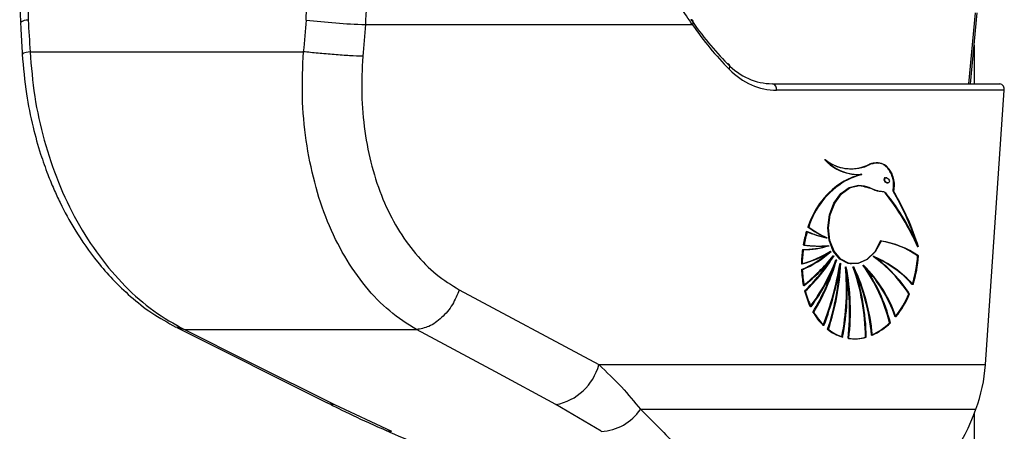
# Model space of a CAD drawing. Header units: millimetres. Extents: x 20 to 19939, y 40 to 15016.
# Tile 17 of 106: x 6547 to 6713, y 5408 to 5478. Entities that reach past the tile are written whole.
import ezdxf

# ---------------------------------------------------------------- set-up
doc = ezdxf.new("R2010")
doc.units = ezdxf.units.MM
doc.header["$LTSCALE"] = 2

msp = doc.modelspace()

# ---------------------------------------------------------------- linework, layer by layer
at = {"color": 8, "linetype": 'Continuous', "lineweight": 25}
for p, q in [((6707.25, 5466.97), (6708.35, 5478.93)), ((6708.14, 5473.47), (6708.14, 5466.97)), ((6573.23, 5425.87), (6574.65, 5425.4)), ((6708.14, 5411.18), (6708.14, 1803.44))]:
    msp.add_line(p, q, dxfattribs=at)
at = {"color": 7, "linetype": 'Continuous', "lineweight": 25}
for p, q in [((6707.54, 5466.97), (6708.64, 5478.93)), ((6605.24, 5476.97), (6660.49, 5476.97)), ((6548.55, 5472.38), (6594.75, 5472.38)), ((6674.05, 5466.97), (6712.51, 5466.97)), ((6713.22, 5465.87), (6674.75, 5465.87)), ((6710.05, 5419.47), (6713.22, 5465.87)), ((6686.38, 5452.65), (6686.45, 5452.64)), ((6689.1, 5451.64), (6689.17, 5451.63)), ((6693.36, 5451.04), (6693.26, 5451.06)), ((6686.23, 5450.49), (6686.16, 5450.5)), ((6693.45, 5450.22), (6693.6, 5450.19)), ((6694.5, 5448.78), (6694.57, 5448.78)), ((6680.11, 5442.74), (6680.04, 5442.75)), ((6683.2, 5440.93), (6683.27, 5440.92)), ((6683.54, 5439.58), (6683.61, 5439.57)), ((6683.92, 5438.63), (6683.99, 5438.62)), ((6684.39, 5437.88), (6684.46, 5437.87)), ((6691.16, 5437.74), (6691.23, 5437.73)), ((6698.58, 5437.89), (6698.72, 5437.87)), ((6684.84, 5437.19), (6684.91, 5437.18)), ((6685.54, 5436.61), (6685.61, 5436.6)), ((6686.46, 5436.01), (6686.53, 5436)), ((6687.3, 5436.51), (6687.37, 5436.5)), ((6687.72, 5436.01), (6687.79, 5436)), ((6689.37, 5436.3), (6689.45, 5436.29)), ((6679.03, 5435.53), (6678.96, 5435.54)), ((6621.1, 5432.13), (6644.7, 5419.47)), ((6679.55, 5431.93), (6679.47, 5431.94)), ((6697.1, 5431.44), (6697.24, 5431.42)), ((6680.97, 5428.35), (6680.9, 5428.36)), ((6693.84, 5426.55), (6693.98, 5426.53)), ((6573.34, 5425.75), (6598.67, 5413.08)), ((6574.65, 5425.4), (6613.87, 5425.4)), ((6683.44, 5425.44), (6683.37, 5425.45)), ((6689.83, 5424.11), (6689.91, 5424.1)), ((6644.7, 5419.47), (6710.05, 5419.47)), ((6600, 5412.73), (6609.63, 5408.2)), ((6645.1, 5408.2), (6637.45, 5412.73)), ((6651.72, 5411.92), (6708.43, 5411.92))]:
    msp.add_line(p, q, dxfattribs=at)
at = {"color": 7, "linetype": 'Continuous', "lineweight": 25, "flags": 128}
for points in [[(6660.49, 5476.97), (6660.58, 5477.12), (6660.64, 5477.27), (6660.66, 5477.41), (6660.65, 5477.53), (6660.6, 5477.64), (6660.52, 5477.72), (6660.4, 5477.77), (6660.26, 5477.8)], [(6666.72, 5469.43), (6666.8, 5469.6), (6666.84, 5469.77), (6666.85, 5469.93), (6666.83, 5470.07), (6666.77, 5470.19), (6666.68, 5470.28), (6666.56, 5470.33), (6666.41, 5470.36)], [(6687.44, 5451.69), (6688.19, 5451.63), (6689.03, 5451.65)], [(6687.23, 5436.52), (6686.87, 5436.59), (6685.46, 5437.31), (6684.33, 5438.67), (6683.62, 5440.5), (6683.39, 5442.63), (6683.67, 5444.8), (6684.44, 5446.8), (6685.6, 5448.4), (6687.04, 5449.44), (6688.59, 5449.8)], [(6692.33, 5440.38), (6691.34, 5438.57), (6690.01, 5437.24), (6688.49, 5436.56), (6686.94, 5436.58), (6685.53, 5437.3), (6684.4, 5438.66), (6683.69, 5440.49), (6683.46, 5442.62), (6683.74, 5444.79), (6684.51, 5446.79), (6685.67, 5448.39), (6687.11, 5449.43), (6688.66, 5449.79)], [(6692.4, 5440.37), (6691.41, 5438.56), (6690.08, 5437.23), (6688.56, 5436.55), (6687.01, 5436.57), (6685.6, 5437.29), (6684.47, 5438.65), (6683.76, 5440.49), (6683.53, 5442.61), (6683.81, 5444.78), (6684.58, 5446.78), (6685.74, 5448.38), (6687.18, 5449.42), (6688.74, 5449.78)], [(6574.65, 5425.4), (6585.65, 5419.9), (6600, 5412.73)], [(6637.45, 5412.73), (6627.21, 5418.23), (6613.87, 5425.4)], [(6598.67, 5413.08), (6599.08, 5412.91), (6600, 5412.73)]]:
    msp.add_lwpolyline(points, dxfattribs=at)
at = {"color": 8, "linetype": 'Continuous', "lineweight": 25, "flags": 128}
msp.add_lwpolyline([(6608.63, 5408.39), (6609.06, 5408.25), (6609.63, 5408.2)], dxfattribs=at)
at = {"color": 8, "linetype": 'Continuous', "lineweight": 25}
msp.add_arc((6548.14, 5475.87), 1.87, 86.7545, 129.772, dxfattribs=at)
at = {"color": 7, "linetype": 'Continuous', "lineweight": 25}
for centre, radius, start, end in [((6609.9, 5603.37), 126.49, 263.3326, 267.8892), ((6673.85, 5466.06), 0.924, 347.8857, 77.5198), ((6712.31, 5466.06), 0.924, 347.8857, 77.5198), ((6688.57, 5459.32), 7.71, 221.7886, 261.5519), ((6687.34, 5459.65), 7.06, 230.9888, 296.9477), ((6688.55, 5459.18), 7.55, 221.5388, 274.1771), ((6687.41, 5459.64), 7.06, 230.9888, 296.9477), ((6688.62, 5459.17), 7.55, 221.5388, 274.1771), ((6687.31, 5459.68), 7.09, 235.2921, 261.8775), ((6687.23, 5459.83), 7.23, 262.6692, 296.6498), ((6693.38, 5436.68), 15.59, 106.1926, 117.5741), ((6693.45, 5436.67), 15.59, 106.1926, 117.5741), ((6693.52, 5436.66), 15.59, 106.1926, 117.5741), ((6693.11, 5438.72), 13.67, 120.5271, 162.8546), ((6693.18, 5438.71), 13.67, 120.5271, 162.8546), ((6693.25, 5438.7), 13.67, 120.5271, 162.8546), ((6661.36, 5423.24), 40.57, 23.3661, 38.5739), ((6661.43, 5423.23), 40.57, 23.3661, 38.5739), ((6661.5, 5423.22), 40.57, 23.3661, 38.5739), ((6657.01, 5426.64), 43.49, 18.3695, 30.6219), ((6656.92, 5426.55), 43.67, 17.7129, 30.6085), ((6656.83, 5426.46), 43.84, 17.0478, 30.595), ((6691.43, 5458.63), 19.54, 234.3536, 244.8797), ((6691.5, 5458.62), 19.54, 234.3536, 244.8797), ((6691.57, 5458.61), 19.54, 234.3536, 244.8797), ((6698.3, 5436.35), 19.35, 162.966, 169.9536), ((6698.37, 5436.34), 19.35, 162.966, 169.9536), ((6698.44, 5436.33), 19.35, 162.966, 169.9536), ((6685.91, 5455.25), 14.58, 245.2181, 259.022), ((6685.98, 5455.25), 14.58, 245.2181, 259.022), ((6686.05, 5455.24), 14.58, 245.2181, 259.022), ((6679.22, 5452.91), 13.97, 269.5843, 287.6755), ((6681.94, 5458.57), 19.04, 261.8582, 274.5904), ((6679.36, 5452.89), 13.97, 269.5843, 287.6755), ((6682.01, 5458.56), 19.04, 261.8582, 274.5904), ((6682.08, 5458.55), 19.04, 261.8582, 274.5904), ((6689.87, 5425.12), 15.45, 55.6961, 81.1293), ((6689.94, 5425.11), 15.45, 55.6961, 81.1293), ((6690.01, 5425.11), 15.45, 55.6961, 81.1293), ((6698.47, 5436.3), 19.53, 172.2558, 179.3472), ((6674.4, 5453.77), 17.83, 284.77, 301.9898), ((6671.56, 5452.58), 18.58, 293.4674, 311.3928), ((6674.47, 5453.76), 17.83, 284.77, 301.9898), ((6671.63, 5452.57), 18.58, 293.4674, 311.3928), ((6698.61, 5436.28), 19.53, 172.2558, 179.3472), ((6674.54, 5453.75), 17.83, 284.77, 301.9898), ((6671.7, 5452.56), 18.58, 293.4674, 311.3928), ((6660.52, 5456.85), 30.43, 308.0198, 321.4447), ((6660.59, 5456.84), 30.43, 308.0198, 321.4447), ((6660.66, 5456.83), 30.43, 308.0198, 321.4447), ((6659.03, 5453.59), 29.83, 313.4525, 328.2249), ((6659.1, 5453.58), 29.83, 313.4525, 328.2249), ((6677.49, 5418.79), 23.33, 32.8181, 54.3457), ((6683.6, 5420.27), 19.01, 42.1686, 66.7982), ((6683.67, 5420.26), 19.01, 42.1686, 66.7982), ((6677.56, 5418.78), 23.33, 32.8181, 54.3457), ((6677.63, 5418.77), 23.33, 32.8181, 54.3457), ((6683.74, 5420.25), 19.01, 42.1686, 66.7982), ((6679.1, 5438.95), 19.51, 342.3478, 356.8655), ((6679.17, 5438.94), 19.51, 342.3478, 356.8655), ((6679.24, 5438.94), 19.51, 342.3478, 356.8655), ((6659.08, 5453.48), 29.66, 313.432, 327.2936), ((6654.71, 5448.56), 32.14, 323.1414, 339.3064), ((6654.78, 5448.55), 32.14, 323.1414, 339.3064), ((6654.85, 5448.54), 32.14, 323.1414, 339.3064), ((6648.36, 5447.85), 37.93, 329.0818, 342.3853), ((6648.26, 5447.93), 38.12, 329.0996, 343.6435), ((6648.33, 5447.92), 38.12, 329.0996, 343.6435), ((6629.99, 5446.03), 56.27, 339.2659, 350.3756), ((6630.06, 5446.02), 56.27, 339.2659, 350.3756), ((6630.13, 5446.01), 56.27, 339.2659, 350.3756), ((6643.47, 5438.75), 42.06, 341.5622, 356.2613), ((6643.53, 5438.75), 42.07, 341.563, 357.094), ((6643.6, 5438.74), 42.07, 341.563, 357.094), ((6645.14, 5432.2), 41.42, 348.8153, 5.2904), ((6645.21, 5432.19), 41.42, 348.8153, 5.2904), ((6645.28, 5432.18), 41.42, 348.8153, 5.2904), ((6647.33, 5428.55), 39.76, 353.3163, 10.8219), ((6647.4, 5428.54), 39.76, 353.3163, 10.8219), ((6647.47, 5428.54), 39.76, 353.3163, 10.8219), ((6652.68, 5423.68), 37.09, 0.6793, 19.4403), ((6657.15, 5421.49), 33.79, 5.0825, 25.4752), ((6657.22, 5421.48), 33.79, 5.0825, 25.4752), ((6652.75, 5423.67), 37.09, 0.6793, 19.4403), ((6652.82, 5423.66), 37.09, 0.6793, 19.4403), ((6657.29, 5421.47), 33.79, 5.0825, 25.4752), ((6666.48, 5419.77), 28.19, 13.9255, 35.9336), ((6673.13, 5420.07), 22.92, 19.1165, 45.108), ((6673.2, 5420.06), 22.92, 19.1165, 45.108), ((6666.55, 5419.76), 28.19, 13.9255, 35.9336), ((6666.62, 5419.75), 28.19, 13.9255, 35.9336), ((6673.27, 5420.05), 22.92, 19.1165, 45.108), ((6696.88, 5436.25), 17.94, 182.2684, 190.8181), ((6696.95, 5436.24), 17.94, 182.2684, 190.8181), ((6697.02, 5436.23), 17.94, 182.2684, 190.8181), ((6693.7, 5435.5), 14.66, 194.0668, 205.1173), ((6693.77, 5435.49), 14.66, 194.0668, 205.1173), ((6693.84, 5435.48), 14.66, 194.0668, 205.1173), ((6682.58, 5437.52), 15.74, 320.8383, 337.2777), ((6682.65, 5437.51), 15.74, 320.8383, 337.2777), ((6682.72, 5437.5), 15.74, 320.8383, 337.2777), ((6690.09, 5433.6), 10.58, 209.6827, 225.0588), ((6690.16, 5433.59), 10.58, 209.6827, 225.0588), ((6690.24, 5433.58), 10.58, 209.6827, 225.0588), ((6686.73, 5433.71), 10.09, 293.8025, 314.776), ((6686.8, 5433.7), 10.09, 293.8025, 314.776), ((6686.87, 5433.7), 10.09, 293.8025, 314.776), ((6688.07, 5431.37), 7.56, 231.5358, 252.3471), ((6688.14, 5431.36), 7.56, 231.5358, 252.3471), ((6688.21, 5431.35), 7.56, 231.5358, 252.3471), ((6687.84, 5430.96), 7.11, 261.7644, 285.6609), ((6687.92, 5430.95), 7.11, 261.7644, 285.6609), ((6687.99, 5430.95), 7.11, 261.7644, 285.6609), ((6635.75, 5421.82), 9.25, 280.5843, 345.2321), ((6683.73, 5421.17), 26.37, 339.4672, 356.2963), ((6644.77, 5416.53), 8.34, 272.2734, 326.4096), ((6677.41, 5422.86), 32.89, 308.8191, 340.5743)]:
    msp.add_arc(centre, radius, start, end, dxfattribs=at)
for centre, major_axis, ratio, start_param, end_param in [((6685.53, 5150.85), (-116.8, 1617.42), 0.071472, 1.362135, 1.365514), ((6685.53, 5150.85), (116.8, 1617.42), 0.071472, 1.372457, 1.375836), ((6701.53, 5534.97), (10.62, 77.44), 0.700456, 2.491976, 2.64649), ((6691.16, 5150.08), (111.06, 1617.42), 0.068026, 1.371967, 1.375346), ((6702.24, 5534.87), (10.63, 78.45), 0.700621, 2.490812, 2.645326), ((6675.48, 5486.97), (2.83, 19.9), 0.699969, 2.649844, 3.240726), ((6676.19, 5486.87), (2.83, 20.91), 0.700621, 2.645326, 3.236207), ((6693.28, 5450.65), (-0.306, 0.369), 0.688328, 0.341899, 2.517328), ((6693.28, 5450.65), (-0.306, 0.369), 0.688328, 5.658921, 6.625085)]:
    msp.add_ellipse(centre, major_axis=major_axis, ratio=ratio, start_param=start_param, end_param=end_param, dxfattribs=at)
msp.add_ellipse((6693.42, 5450.63), major_axis=(-0.306, 0.369), ratio=0.688328, dxfattribs=at)
for points, knots in [([(6660.49, 5476.97), (6659.18, 5478.94), (6656.52, 5482.95), (6652.53, 5489.24), (6648.51, 5495.34), (6645.32, 5499.88), (6643.34, 5502.44), (6642.77, 5503.18)], [0, 0, 0, 0, 0.249767, 0.506053, 0.707933, 0.915373, 1, 1, 1, 1]), ([(6604.59, 5489.61), (6604.9, 5487.55), (6605.54, 5483.37), (6605.34, 5479.12), (6605.24, 5476.97)], [0, 0, 0, 0, 0.493486, 1, 1, 1, 1]), ([(6547.37, 5488.86), (6547.34, 5488.73), (6547.06, 5487), (6546.88, 5483.55), (6546.79, 5479.8), (6546.94, 5477.73), (6546.97, 5477.31)], [0, 0, 0, 0, 0.034799, 0.461819, 0.890198, 1, 1, 1, 1]), ([(6548.62, 5487.85), (6548.44, 5486.21), (6548.08, 5482.86), (6548.19, 5479.46), (6548.25, 5477.74)], [0, 0, 0, 0, 0.492721, 1, 1, 1, 1]), ([(6595.21, 5477.74), (6595.3, 5479.41), (6595.47, 5482.81), (6594.92, 5486.16), (6594.65, 5487.85)], [0, 0, 0, 0, 0.4926922, 1, 1, 1, 1]), ([(6546.94, 5477.3), (6546.97, 5476.86), (6547.06, 5475.07), (6547.16, 5473.29), (6547.23, 5471.95)], [0, 0, 0, 0, 0.2499358, 1, 1, 1, 1]), ([(6547.23, 5471.95), (6547.42, 5469.71), (6547.77, 5465.56), (6548.93, 5459.92), (6550.2, 5455.38), (6551.43, 5451.9), (6552.54, 5449.18), (6553.99, 5446.04), (6556.32, 5441.77), (6559.35, 5437.46), (6562.58, 5433.76), (6565.63, 5430.85), (6569.18, 5428.05), (6571.83, 5426.58), (6573.2, 5425.82)], [0, 0, 0, 0, 0.1146403, 0.2119798, 0.2929796, 0.3565105, 0.4026451, 0.4465118, 0.5380367, 0.6605509, 0.7330856, 0.8138128, 0.9029954, 1, 1, 1, 1]), ([(6548.55, 5472.38), (6548.76, 5469.85), (6549.17, 5464.8), (6550.83, 5457.37), (6553.21, 5450.27), (6556.35, 5443.65), (6560.16, 5437.73), (6564.55, 5432.62), (6569.39, 5428.35), (6572.9, 5426.38), (6574.65, 5425.4)], [0, 0, 0, 0, 0.125078, 0.249956, 0.375349, 0.500002, 0.625552, 0.749896, 0.87499, 1, 1, 1, 1]), ([(6613.87, 5425.4), (6612.33, 5426.37), (6609.25, 5428.33), (6605.18, 5432.58), (6601.63, 5437.67), (6598.72, 5443.6), (6596.54, 5450.2), (6595.13, 5457.32), (6594.43, 5464.76), (6594.64, 5469.84), (6594.75, 5472.38)], [0, 0, 0, 0, 0.124254, 0.248755, 0.373673, 0.498312, 0.623952, 0.748648, 0.874353, 1, 1, 1, 1]), ([(6604.8, 5471.61), (6604.69, 5469.48), (6604.48, 5465.2), (6605.05, 5458.92), (6606.24, 5452.93), (6608.1, 5447.39), (6610.59, 5442.41), (6613.64, 5438.15), (6617.14, 5434.58), (6619.78, 5432.95), (6621.1, 5432.13)], [0, 0, 0, 0, 0.12587, 0.252179, 0.377314, 0.502687, 0.626919, 0.751876, 0.87635, 1, 1, 1, 1]), ([(6691.96, 5453.51), (6691.56, 5453.56), (6691.06, 5453.62), (6690.57, 5453.41), (6690.47, 5453.37)], [0, 0, 0, 0, 0.794956, 1, 1, 1, 1]), ([(6694.5, 5448.78), (6694.56, 5449.16), (6694.66, 5449.92), (6694.47, 5451.07), (6694.04, 5452.16), (6693.3, 5453.09), (6692.19, 5453.62), (6691.22, 5453.64), (6690.64, 5453.4), (6690.54, 5453.36)], [0, 0, 0, 0, 0.125845, 0.251052, 0.393403, 0.557567, 0.726466, 0.952102, 1, 1, 1, 1]), ([(6694.57, 5448.78), (6694.63, 5449.15), (6694.73, 5449.91), (6694.49, 5451.36), (6693.73, 5452.86), (6692.23, 5453.73), (6691.15, 5453.48), (6690.61, 5453.35)], [0, 0, 0, 0, 0.125863, 0.251162, 0.500722, 0.749637, 1, 1, 1, 1]), ([(6694.43, 5448.79), (6694.48, 5449.17), (6694.59, 5449.92), (6694.35, 5451.39), (6693.58, 5452.82), (6692.57, 5453.6), (6692, 5453.53), (6691.96, 5453.53)], [0, 0, 0, 0, 0.164231, 0.327726, 0.653361, 0.978154, 1, 1, 1, 1]), ([(6688.66, 5449.79), (6689.24, 5449.74), (6690.31, 5449.66), (6691.47, 5448.84), (6692.36, 5448.79), (6692.87, 5448.75), (6693.08, 5448.59), (6693.15, 5448.53)], [0, 0, 0, 0, 0.369936, 0.682977, 0.841031, 0.942257, 1, 1, 1, 1]), ([(6688.74, 5449.78), (6689.58, 5449.58), (6690.8, 5449.3), (6692.12, 5448.76), (6692.82, 5448.78), (6693.09, 5448.61), (6693.22, 5448.52)], [0, 0, 0, 0, 0.559889, 0.805798, 0.903562, 1, 1, 1, 1]), ([(6621.1, 5432.13), (6620.75, 5431.28), (6620.04, 5429.53), (6618.18, 5427.33), (6616.01, 5425.78), (6614.57, 5425.52), (6613.87, 5425.4)], [0, 0, 0, 0, 0.241934, 0.5, 0.758066, 1, 1, 1, 1]), ([(6644.7, 5419.47), (6646.02, 5418.21), (6648.7, 5415.68), (6650.71, 5413.18), (6651.72, 5411.92)], [0, 0, 0, 0, 0.4969507, 1, 1, 1, 1]), ([(6598.71, 5413.08), (6599.36, 5412.75), (6601.57, 5411.62), (6604.89, 5410.05), (6607.68, 5408.82), (6608.66, 5408.39)], [0, 0, 0, 0, 0.210803, 0.725035, 1, 1, 1, 1]), ([(6608.63, 5408.39), (6610.64, 5407.51), (6614.77, 5405.7), (6620.97, 5403.14), (6626.96, 5400.78), (6632.38, 5398.79), (6637.27, 5397.12), (6641.59, 5395.76), (6645.4, 5394.7), (6648.86, 5393.88), (6652.05, 5393.31), (6654.61, 5392.98), (6656.03, 5393.01), (6656.55, 5393.02)], [0, 0, 0, 0, 0.140409, 0.289294, 0.413942, 0.526838, 0.625475, 0.707551, 0.779599, 0.844238, 0.905064, 0.96571, 1, 1, 1, 1])]:
    msp.add_open_spline(points, degree=3, knots=knots, dxfattribs=at)
at = {"color": 8, "linetype": 'Continuous', "lineweight": 25}
for points, knots in [([(6548.55, 5472.38), (6548.1, 5472.29), (6547.33, 5472.13), (6547.33, 5472.01), (6547.33, 5471.95)], [0, 0, 0, 0, 0.584644, 1, 1, 1, 1]), ([(6651.72, 5411.92), (6653.88, 5409.83), (6657.14, 5406.67), (6660.27, 5402.59), (6661.83, 5399.93), (6662.57, 5397.71), (6662.66, 5395.73), (6661.68, 5394.09), (6659.5, 5393.1), (6657.44, 5393.03), (6656.55, 5393)], [0, 0, 0, 0, 0.261449, 0.394649, 0.529054, 0.620725, 0.713578, 0.839793, 0.930624, 1, 1, 1, 1])]:
    msp.add_open_spline(points, degree=3, knots=knots, dxfattribs=at)
at = {"color": 7, "linetype": 'Continuous', "lineweight": 25}
msp.add_open_spline([(6604.8, 5471.61), (6604.09, 5471.64), (6602.67, 5471.69), (6599.97, 5471.88), (6597.18, 5472.11), (6595.56, 5472.29), (6594.75, 5472.38)], degree=3, dxfattribs=at)

doc.saveas('drawing.dxf')
